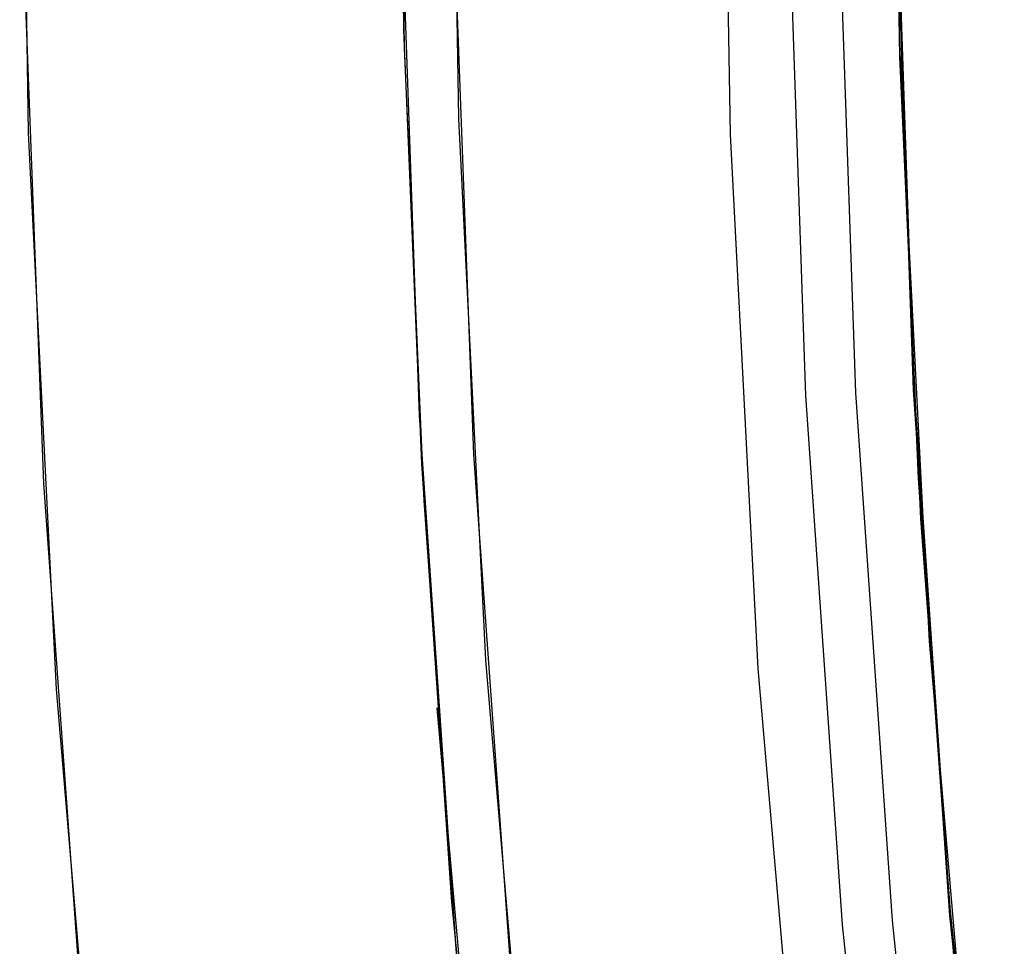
# Model space of a CAD drawing. Header units: millimetres. Extents: x 6038 to 7358, y -8545 to -7225.
# Tile 74 of 256: x 6623.32 to 6627.89, y -7890.93 to -7886.62. Entities that reach past the tile are written whole.
import ezdxf

# ---------------------------------------------------------------- set-up
doc = ezdxf.new("R2010")
doc.units = ezdxf.units.MM
doc.layers.add('color', color=7, linetype='Continuous')

msp = doc.modelspace()

# ---------------------------------------------------------------- linework, layer by layer
at = {"color": 7, "true_color": 0xffffff}
for p, q in [((6625.0739, -7884.6665, 69.8513), (6625.1035, -7886.7495, 69.3704)), ((6625.1012, -7886.6648, 61.6679), (6625.0739, -7884.6665, 62.1293)), ((6625.0739, -7884.6665, 69.8513), (6625.1035, -7886.7495, 69.3704)), ((6625.1012, -7886.6648, 61.6679), (6625.0739, -7884.6665, 62.1293)), ((6626.5739, -7884.6665, 46.475), (6626.617, -7887.1519, 46.475)), ((6626.5739, -7884.6665, 46.475), (6626.617, -7887.1519, 46.475)), ((6626.5739, -7884.6665, 46.475), (6626.617, -7887.1519, 46.475)), ((6627.4057, -7886.7907, 69.3609), (6627.3739, -7884.6665, 69.8513)), ((6627.3739, -7884.6665, 62.1293), (6627.403, -7886.6978, 61.6603)), ((6627.4057, -7886.7907, 69.3609), (6627.3739, -7884.6665, 69.8513)), ((6627.3739, -7884.6665, 62.1293), (6627.403, -7886.6978, 61.6603)), ((6627.3769, -7884.6665, 88.1), (6627.4183, -7887.0885, 88.1)), ((6627.3769, -7884.6665, 88.1), (6627.4183, -7887.0885, 88.1)), ((6626.8824, -7885.8997, 88.6051), (6626.9675, -7888.3646, 88.6051)), ((6626.8824, -7885.8997, 88.6051), (6626.9675, -7888.3646, 88.6051)), ((6627.1156, -7885.8957, 89.0308), (6627.2004, -7888.3525, 89.0308)), ((6627.1156, -7885.8957, 89.0308), (6627.2004, -7888.3525, 89.0308)), ((6627.469, -7888.3386, 46.475), (6627.3845, -7885.891, 46.475)), ((6627.469, -7888.3386, 89.3497), (6627.3845, -7885.891, 89.3497)), ((6627.469, -7888.3386, 46.475), (6627.3845, -7885.891, 46.475)), ((6627.469, -7888.3386, 89.3497), (6627.3845, -7885.891, 89.3497)), ((6627.3872, -7885.8777, 88.1), (6627.4699, -7888.2986, 88.1)), ((6625.0848, -7885.9307, 47.975), (6625.1721, -7888.4576, 47.975)), ((6625.0848, -7885.9307, 89.3497), (6625.1721, -7888.4576, 89.3497)), ((6625.0848, -7885.9307, 47.975), (6625.1721, -7888.4576, 47.975)), ((6625.0848, -7885.9307, 89.3497), (6625.1721, -7888.4576, 89.3497)), ((6625.1841, -7888.6835, 61.2019), (6625.1012, -7886.6648, 61.6679)), ((6625.1841, -7888.6835, 61.2019), (6625.1012, -7886.6648, 61.6679)), ((6627.403, -7886.6978, 61.6603), (6627.4916, -7888.7509, 61.1863)), ((6627.403, -7886.6978, 61.6603), (6627.4916, -7888.7509, 61.1863)), ((6625.1035, -7886.7495, 69.3704), (6625.1937, -7888.8547, 68.8844)), ((6625.1035, -7886.7495, 69.3704), (6625.1937, -7888.8547, 68.8844)), ((6627.5026, -7888.9386, 68.865), (6627.4057, -7886.7907, 69.3609)), ((6627.5026, -7888.9386, 68.865), (6627.4057, -7886.7907, 69.3609)), ((6627.4183, -7887.0885, 88.1), (6627.5423, -7889.5076, 88.1)), ((6627.4183, -7887.0885, 88.1), (6627.5423, -7889.5076, 88.1)), ((6626.617, -7887.1519, 46.475), (6626.7461, -7889.6343, 46.475)), ((6626.617, -7887.1519, 46.475), (6626.7461, -7889.6343, 46.475)), ((6626.617, -7887.1519, 46.475), (6626.7461, -7889.6343, 46.475)), ((6627.4699, -7888.2986, 88.1), (6627.6352, -7890.7152, 88.1)), ((6627.638, -7890.7818, 46.475), (6627.469, -7888.3386, 46.475)), ((6627.638, -7890.7818, 89.3497), (6627.469, -7888.3386, 89.3497)), ((6627.638, -7890.7818, 46.475), (6627.469, -7888.3386, 46.475)), ((6627.638, -7890.7818, 89.3497), (6627.469, -7888.3386, 89.3497)), ((6626.9675, -7888.3646, 88.6051), (6627.1377, -7890.8251, 88.6051)), ((6626.9675, -7888.3646, 88.6051), (6627.1377, -7890.8251, 88.6051)), ((6627.2004, -7888.3525, 89.0308), (6627.37, -7890.805, 89.0308)), ((6627.2004, -7888.3525, 89.0308), (6627.37, -7890.805, 89.0308)), ((6625.1721, -7888.4576, 47.975), (6625.3465, -7890.98, 47.975)), ((6625.1721, -7888.4576, 89.3497), (6625.3465, -7890.98, 89.3497)), ((6625.1721, -7888.4576, 47.975), (6625.3465, -7890.98, 47.975)), ((6625.1721, -7888.4576, 89.3497), (6625.3465, -7890.98, 89.3497)), ((6625.3245, -7890.7206, 60.7316), (6625.1841, -7888.6835, 61.2019)), ((6625.3245, -7890.7206, 60.7316), (6625.1841, -7888.6835, 61.2019)), ((6627.4916, -7888.7509, 61.1863), (6627.6416, -7890.8233, 60.7079)), ((6627.4916, -7888.7509, 61.1863), (6627.6416, -7890.8233, 60.7079)), ((6625.1937, -7888.8547, 68.8844), (6625.3465, -7890.9796, 68.3938)), ((6625.1937, -7888.8547, 68.8844), (6625.3465, -7890.9796, 68.3938)), ((6627.6669, -7891.1074, 68.3643), (6627.5026, -7888.9386, 68.865)), ((6627.6669, -7891.1074, 68.3643), (6627.5026, -7888.9386, 68.865)), ((6627.5423, -7889.5076, 88.1), (6627.7488, -7891.9211, 88.1)), ((6627.5423, -7889.5076, 88.1), (6627.7488, -7891.9211, 88.1)), ((6626.7461, -7889.6343, 46.475), (6626.9612, -7892.1107, 46.475)), ((6626.7461, -7889.6343, 46.475), (6626.9612, -7892.1107, 46.475)), ((6626.7461, -7889.6343, 46.475), (6626.9612, -7892.1107, 46.475)), ((6625.2552, -7889.8163, 68.6623), (6625.4762, -7892.3323, 68.6623)), ((6625.524, -7892.774, 60.2575), (6625.3245, -7890.7206, 60.7316)), ((6625.524, -7892.774, 60.2575), (6625.3245, -7890.7206, 60.7316)), ((6627.6352, -7890.7152, 88.1), (6627.883, -7893.1248, 88.1)), ((6627.37, -7890.805, 89.0308), (6627.6242, -7893.2501, 89.0308)), ((6627.37, -7890.805, 89.0308), (6627.6242, -7893.2501, 89.0308)), ((6627.8911, -7893.2177, 46.475), (6627.638, -7890.7818, 46.475)), ((6627.8911, -7893.2177, 89.3497), (6627.638, -7890.7818, 89.3497)), ((6627.8911, -7893.2177, 46.475), (6627.638, -7890.7818, 46.475)), ((6627.8911, -7893.2177, 89.3497), (6627.638, -7890.7818, 89.3497)), ((6627.1377, -7890.8251, 88.6051), (6627.3927, -7893.2782, 88.6051)), ((6627.1377, -7890.8251, 88.6051), (6627.3927, -7893.2782, 88.6051)), ((6627.6416, -7890.8233, 60.7079), (6627.8548, -7892.9127, 60.2255)), ((6627.6416, -7890.8233, 60.7079), (6627.8548, -7892.9127, 60.2255))]:
    msp.add_line(p, q, dxfattribs=at)
at = {"layer": 'color', "color": 254, "true_color": 0xcad1ee}
for p, q in [((6623.3573, -7887.1442, 43.5), (6623.3164, -7884.5554, 43.5)), ((6623.3573, -7887.1442, 32.9729), (6623.3164, -7884.5554, 32.9729)), ((6623.3573, -7887.1442, 43.5), (6623.3164, -7884.5554, 43.5)), ((6625.3562, -7887.0781, 43.5), (6625.3164, -7884.5584, 43.5)), ((6625.3562, -7887.0781, 33.3992), (6625.3164, -7884.5584, 33.3992)), ((6625.3562, -7887.0781, 43.5), (6625.3164, -7884.5584, 43.5)), ((6625.3305, -7886.1044, 23.2984), (6625.4246, -7888.6399, 23.2984)), ((6625.3305, -7886.1044, 23.2984), (6625.4246, -7888.6399, 23.2984)), ((6623.429, -7888.7749, 22.4459), (6623.3324, -7886.2158, 22.4459)), ((6623.429, -7888.7749, 22.4459), (6623.3324, -7886.2158, 22.4459)), ((6625.4829, -7889.595, 43.5), (6625.3562, -7887.0781, 43.5)), ((6625.4829, -7889.595, 33.3992), (6625.3562, -7887.0781, 33.3992)), ((6625.4829, -7889.595, 43.5), (6625.3562, -7887.0781, 43.5)), ((6623.4875, -7889.73, 43.5), (6623.3573, -7887.1442, 43.5)), ((6623.4875, -7889.73, 32.9729), (6623.3573, -7887.1442, 32.9729)), ((6623.4875, -7889.73, 43.5), (6623.3573, -7887.1442, 43.5)), ((6625.4246, -7888.6399, 23.2984), (6625.6067, -7891.1706, 23.2984)), ((6625.4246, -7888.6399, 23.2984), (6625.6067, -7891.1706, 23.2984)), ((6623.6129, -7891.3293, 22.4459), (6623.429, -7888.7749, 22.4459)), ((6623.6129, -7891.3293, 22.4459), (6623.429, -7888.7749, 22.4459)), ((6625.6964, -7892.106, 43.5), (6625.4829, -7889.595, 43.5)), ((6625.6964, -7892.106, 33.3992), (6625.4829, -7889.595, 33.3992)), ((6625.6964, -7892.106, 43.5), (6625.4829, -7889.595, 43.5)), ((6623.7068, -7892.3098, 43.5), (6623.4875, -7889.73, 43.5)), ((6623.7068, -7892.3098, 32.9729), (6623.4875, -7889.73, 32.9729)), ((6623.7068, -7892.3098, 43.5), (6623.4875, -7889.73, 43.5))]:
    msp.add_line(p, q, dxfattribs=at)
at = {"layer": 'color'}
for p, q in [((6625.3562, -7887.0781, 43.5), (6625.3164, -7884.5584, 43.5)), ((6625.4829, -7889.595, 43.5), (6625.3562, -7887.0781, 43.5)), ((6625.6964, -7892.106, 43.5), (6625.4829, -7889.595, 43.5))]:
    msp.add_line(p, q, dxfattribs=at)

doc.saveas('drawing.dxf')
